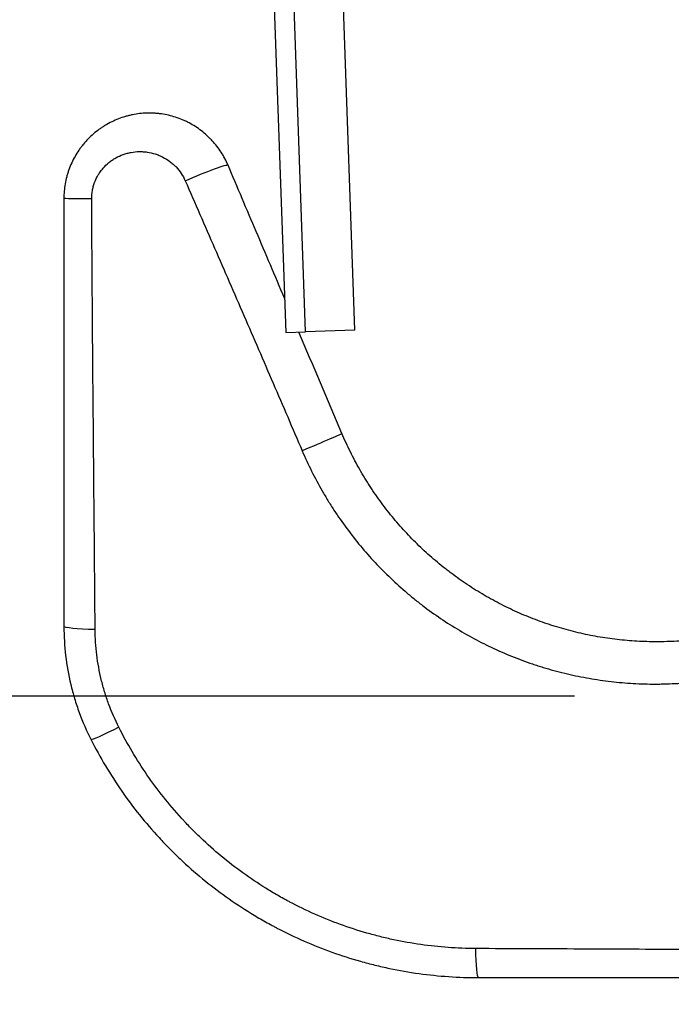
# Model space of a CAD drawing. Header units: millimetres. Extents: x 1088 to 3351, y -654 to 947.
# Tile 6 of 31: x 1806 to 1848, y 108 to 170. Entities that reach past the tile are written whole.
import ezdxf

# ---------------------------------------------------------------- set-up
doc = ezdxf.new("R2010")
doc.units = ezdxf.units.MM
doc.dimstyles.get("Standard").update_dxf_attribs({"dimtxt": 20, "dimasz": 10, "dimexe": 0.18, "dimexo": 0.0625, "dimgap": 10, "dimtad": 0, "dimtih": 1, "dimtoh": 1, "dimdsep": 46, "dimtxsty": 'Standard', "dimcen": 0.09, "dimclrd": 256, "dimclre": 256, "dimclrt": 256, "dimadec": 0, "dimazin": 0, "dimtfac": 1, "dimtofl": 0, "dimtmove": 0, "dimatfit": 3, "dimfxl": 0, "dimtolj": 1, "dimtzin": 0, "dimarcsym": 0})

# ---------------------------------------------------------------- blocks, each defined once
blk = doc.blocks.new('*D3')
at = {"lineweight": -2}
for p, q in [((1711.788, 353.282), (1711.788, 60.788)), ((1986.661, 240.781), (1986.661, 60.788)), ((1721.788, 60.968), (1814.224, 60.968)), ((1976.661, 60.968), (1884.224, 60.968))]:
    blk.add_line(p, q, dxfattribs=at)
at = {"lineweight": 18}
for points in [[(1721.788, 62.635), (1721.788, 59.301), (1711.788, 60.968)], [(1976.661, 62.635), (1976.661, 59.301), (1986.661, 60.968)]]:
    blk.add_solid(points, dxfattribs=at)
at = {"layer": 'Defpoints', "color": 0, "lineweight": 18}
for p in [(1711.788, 353.344), (1986.661, 240.843), (1986.661, 60.968)]:
    blk.add_point(p, dxfattribs=at)
at = {"lineweight": 18, "insert": (1849.224, 60.968), "char_height": 20, "width": 13.33333, "attachment_point": 5}
blk.add_mtext('\\A1;290', dxfattribs=at)
blk = doc.blocks.new('*D4')
at = {"lineweight": -2}
for p, q in [((1797.15, 598.492), (1555.479, 598.492)), ((1555.659, 588.492), (1555.659, 382.926)), ((1555.659, 137.36), (1555.659, 342.926)), ((1841.516, 127.36), (1555.479, 127.36))]:
    blk.add_line(p, q, dxfattribs=at)
at = {"lineweight": 18}
for points in [[(1553.992, 588.492), (1557.325, 588.492), (1555.659, 598.492)], [(1553.992, 137.36), (1557.325, 137.36), (1555.659, 127.36)]]:
    blk.add_solid(points, dxfattribs=at)
at = {"layer": 'Defpoints', "color": 0, "lineweight": 18}
for p in [(1555.659, 598.492), (1797.212, 598.492), (1841.579, 127.36)]:
    blk.add_point(p, dxfattribs=at)
at = {"lineweight": 18, "insert": (1555.659, 362.926), "char_height": 20, "attachment_point": 5}
blk.add_mtext('\\A1;510', dxfattribs=at)

msp = doc.modelspace()

# ---------------------------------------------------------------- linework, layer by layer
for p, q in [((1822.184, 181.35), (1823.266, 150.345)), ((1824.516, 150.389), (1823.425, 181.62)), ((1827.639, 150.498), (1826.548, 181.729)), ((1823.266, 150.345), (1824.516, 150.389)), ((1827.639, 150.498), (1824.516, 150.389))]:
    msp.add_line(p, q)
at = {"extrusion": (0, 0, -1)}
for centre, major_axis, ratio, start_param, end_param in [((1817.41, 159.99), (-2.209, -0.938), 0.063938, 1.371886, 3.141593), ((1811.649, 158.818), (2.4, 0), 0.009833, 1.842459, 3.141593), ((1824.615, 143.018), (-2.209, -0.938), 0.007193, 3.141593, 4.854577), ((1811.649, 131.773), (2.4, 0), 0.086506, 1.750064, 3.141593), ((1813.103, 125.694), (2.14, 1.086), 0.040634, 1.770991, 3.141593), ((1835.46, 111.965), (0, 2.4), 0.077015, 3.141593, 4.475064)]:
    msp.add_ellipse(centre, major_axis=major_axis, ratio=ratio, start_param=start_param, end_param=end_param, dxfattribs=at)
for points, knots in [([(1819.62, 160.928), (1819.559, 161.072), (1819.492, 161.212), (1819.347, 161.485), (1819.191, 161.75), (1818.926, 162.126), (1818.727, 162.361), (1818.595, 162.504), (1818.569, 162.532), (1818.515, 162.588), (1818.487, 162.616), (1818.405, 162.699), (1818.348, 162.752), (1818.177, 162.909), (1817.941, 163.107), (1817.564, 163.371), (1817.298, 163.526), (1817.093, 163.634), (1817.023, 163.669), (1816.883, 163.735), (1816.812, 163.766), (1816.598, 163.856), (1816.31, 163.963), (1815.868, 164.085), (1815.567, 164.142), (1815.338, 164.174), (1815.261, 164.184), (1815.146, 164.195), (1815.107, 164.199), (1815.03, 164.205), (1814.837, 164.217), (1814.492, 164.222), (1814.035, 164.189), (1813.733, 164.142), (1813.506, 164.096), (1813.431, 164.079), (1813.319, 164.052), (1813.281, 164.042), (1813.206, 164.022), (1813.02, 163.969), (1812.693, 163.858), (1812.273, 163.674), (1812.004, 163.528), (1811.805, 163.409), (1811.74, 163.368), (1811.643, 163.304), (1811.611, 163.282), (1811.547, 163.238), (1811.389, 163.127), (1811.118, 162.912), (1810.782, 162.597), (1810.576, 162.367), (1810.453, 162.218), (1810.429, 162.188), (1810.381, 162.126), (1810.357, 162.096), (1810.287, 162.002), (1810.242, 161.939), (1810.11, 161.748), (1809.947, 161.487), (1809.736, 161.075), (1809.619, 160.789), (1809.553, 160.605), (1809.54, 160.568), (1809.516, 160.494), (1809.48, 160.383), (1809.448, 160.271), (1809.388, 160.046), (1809.322, 159.744), (1809.282, 159.438), (1809.256, 159.13), (1809.249, 158.974), (1809.249, 158.818)], [0, 0, 0, 0, 0.03125, 0.03125, 0.0625, 0.09375, 0.125, 0.125, 0.132812, 0.132812, 0.140625, 0.140625, 0.15625, 0.15625, 0.1875, 0.21875, 0.25, 0.25, 0.265625, 0.265625, 0.28125, 0.28125, 0.3125, 0.34375, 0.375, 0.375, 0.390625, 0.390625, 0.398437, 0.398437, 0.40625, 0.4375, 0.46875, 0.5, 0.5, 0.515625, 0.515625, 0.523438, 0.523438, 0.53125, 0.5625, 0.59375, 0.625, 0.625, 0.640625, 0.640625, 0.648438, 0.648438, 0.65625, 0.6875, 0.71875, 0.75, 0.75, 0.757812, 0.757812, 0.765625, 0.765625, 0.78125, 0.78125, 0.8125, 0.84375, 0.875, 0.875, 0.882812, 0.882812, 0.890625, 0.90625, 0.90625, 0.9375, 0.96875, 0.96875, 1, 1, 1, 1]), ([(1811.005, 158.795), (1811.004, 158.974), (1811.019, 159.15), (1811.065, 159.41), (1811.085, 159.496), (1811.12, 159.623), (1811.132, 159.666), (1811.159, 159.75), (1811.174, 159.792), (1811.251, 160), (1811.327, 160.158), (1811.461, 160.382), (1811.509, 160.455), (1811.586, 160.562), (1811.613, 160.597), (1811.667, 160.666), (1811.695, 160.7), (1811.838, 160.864), (1811.962, 160.985), (1812.163, 161.148), (1812.232, 161.2), (1812.34, 161.273), (1812.377, 161.297), (1812.45, 161.343), (1812.487, 161.365), (1812.675, 161.47), (1812.831, 161.542), (1813.073, 161.629), (1813.155, 161.655), (1813.28, 161.688), (1813.322, 161.699), (1813.406, 161.718), (1813.448, 161.727), (1813.66, 161.765), (1813.83, 161.782), (1814.087, 161.787), (1814.172, 161.785), (1814.28, 161.778), (1814.302, 161.777), (1814.345, 161.773), (1814.367, 161.771), (1814.431, 161.764), (1814.474, 161.759), (1814.688, 161.728), (1814.855, 161.689), (1815.101, 161.611), (1815.182, 161.581), (1815.303, 161.532), (1815.343, 161.514), (1815.422, 161.478), (1815.462, 161.459), (1815.655, 161.359), (1815.803, 161.268), (1816.012, 161.112), (1816.079, 161.057), (1816.178, 160.97), (1816.21, 160.94), (1816.258, 160.894), (1816.274, 160.879), (1816.305, 160.847), (1816.32, 160.831), (1816.456, 160.688), (1816.565, 160.551), (1816.759, 160.261), (1816.844, 160.107), (1816.915, 159.943)], [0, 0, 0, 0, 0.0625, 0.0625, 0.09375, 0.09375, 0.109375, 0.109375, 0.125, 0.125, 0.1875, 0.1875, 0.21875, 0.21875, 0.234375, 0.234375, 0.25, 0.25, 0.3125, 0.3125, 0.34375, 0.34375, 0.359375, 0.359375, 0.375, 0.375, 0.4375, 0.4375, 0.46875, 0.46875, 0.484375, 0.484375, 0.5, 0.5, 0.5625, 0.5625, 0.59375, 0.59375, 0.601563, 0.601563, 0.609375, 0.609375, 0.625, 0.625, 0.6875, 0.6875, 0.71875, 0.71875, 0.734375, 0.734375, 0.75, 0.75, 0.8125, 0.8125, 0.84375, 0.84375, 0.859375, 0.859375, 0.867188, 0.867188, 0.875, 0.875, 0.9375, 0.9375, 1, 1, 1, 1]), ([(1823.191, 152.515), (1822.595, 153.918), (1822, 155.321), (1820.81, 158.125), (1820.215, 159.526), (1819.62, 160.928)], [0, 0, 0, 0, 0.5, 0.5, 1, 1, 1, 1]), ([(1816.915, 159.943), (1817.535, 158.524), (1818.155, 157.104), (1819.393, 154.262), (1820.01, 152.84), (1821.243, 149.994), (1821.858, 148.57), (1823.085, 145.721), (1823.698, 144.295), (1824.308, 142.869)], [0, 0, 0, 0, 0.25, 0.25, 0.5, 0.5, 0.75, 0.75, 1, 1, 1, 1]), ([(1809.249, 158.818), (1809.249, 157.69), (1809.249, 155.434), (1809.249, 152.051), (1809.249, 149.795), (1809.249, 147.541), (1809.249, 146.413), (1809.249, 144.159), (1809.249, 143.032), (1809.249, 140.779), (1809.249, 139.653), (1809.249, 136.274), (1809.249, 134.023), (1809.249, 131.773)], [0, 0, 0, 0, 0.125, 0.25, 0.375, 0.375, 0.5, 0.5, 0.625, 0.625, 0.75, 0.75, 1, 1, 1, 1]), ([(1811.221, 131.569), (1811.213, 132.701), (1811.204, 133.833), (1811.185, 136.099), (1811.175, 137.233), (1811.155, 139.501), (1811.145, 140.635), (1811.125, 142.904), (1811.115, 144.038), (1811.095, 146.308), (1811.085, 147.443), (1811.067, 149.713), (1811.058, 150.848), (1811.041, 153.118), (1811.033, 154.254), (1811.018, 156.524), (1811.011, 157.66), (1811.005, 158.795)], [0, 0, 0, 0, 0.125, 0.125, 0.25, 0.25, 0.375, 0.375, 0.5, 0.5, 0.625, 0.625, 0.75, 0.75, 0.875, 0.875, 1, 1, 1, 1]), ([(1860.455, 135.735), (1860.13, 135.467), (1859.466, 134.951), (1858.435, 134.242), (1857.368, 133.595), (1856.264, 133.011), (1855.505, 132.664), (1854.926, 132.419), (1854.635, 132.301), (1854.34, 132.188), (1854.142, 132.115), (1854.043, 132.079), (1853.547, 131.902), (1852.749, 131.645), (1851.942, 131.435), (1851.13, 131.249), (1850.315, 131.086), (1849.078, 130.913), (1848.244, 130.846), (1847.616, 130.813), (1847.406, 130.805), (1847.09, 130.798), (1846.984, 130.797), (1846.773, 130.795), (1846.247, 130.795), (1845.305, 130.829), (1844.06, 130.946), (1842.827, 131.134), (1841.604, 131.394), (1840.796, 131.615), (1840.294, 131.769), (1840.193, 131.8), (1839.993, 131.865), (1839.892, 131.898), (1839.593, 131.999), (1839.394, 132.07), (1838.803, 132.289), (1838.027, 132.602), (1836.898, 133.137), (1835.802, 133.736), (1834.74, 134.399), (1834.055, 134.883), (1833.635, 135.2), (1833.551, 135.264), (1833.384, 135.393), (1833.301, 135.458), (1833.054, 135.656), (1832.892, 135.789), (1832.412, 136.197), (1831.79, 136.756), (1830.911, 137.645), (1830.085, 138.582), (1829.313, 139.568), (1828.834, 140.259), (1828.546, 140.701), (1828.489, 140.79), (1828.377, 140.968), (1828.21, 141.237), (1828.049, 141.509), (1827.737, 142.058), (1827.341, 142.801), (1826.989, 143.567), (1826.824, 143.955)], [0, 0, 0, 0, 0.03125, 0.0625, 0.09375, 0.125, 0.15625, 0.15625, 0.171875, 0.179688, 0.179688, 0.1875, 0.1875, 0.21875, 0.25, 0.25, 0.28125, 0.3125, 0.34375, 0.34375, 0.359375, 0.359375, 0.367187, 0.367187, 0.375, 0.40625, 0.4375, 0.46875, 0.5, 0.53125, 0.53125, 0.539062, 0.539062, 0.546875, 0.546875, 0.5625, 0.5625, 0.59375, 0.625, 0.65625, 0.6875, 0.71875, 0.71875, 0.726562, 0.726562, 0.734375, 0.734375, 0.75, 0.75, 0.78125, 0.8125, 0.84375, 0.875, 0.90625, 0.90625, 0.914062, 0.914062, 0.921875, 0.9375, 0.9375, 0.96875, 1, 1, 1, 1]), ([(1824.308, 142.869), (1824.495, 142.434), (1824.892, 141.576), (1825.338, 140.744), (1825.69, 140.13), (1825.871, 139.825), (1826.058, 139.524), (1826.185, 139.325), (1826.249, 139.225), (1826.572, 138.73), (1827.111, 137.956), (1827.978, 136.852), (1828.905, 135.801), (1829.892, 134.806), (1830.589, 134.178), (1831.127, 133.722), (1831.309, 133.572), (1831.586, 133.351), (1831.679, 133.278), (1831.866, 133.133), (1832.336, 132.774), (1833.2, 132.163), (1834.391, 131.42), (1835.62, 130.749), (1836.887, 130.15), (1837.757, 129.798), (1838.419, 129.552), (1838.642, 129.474), (1838.922, 129.379), (1838.978, 129.36), (1839.091, 129.323), (1839.259, 129.268), (1839.878, 129.074), (1840.897, 128.795), (1842.269, 128.504), (1843.652, 128.293), (1845.048, 128.162), (1845.987, 128.129), (1846.577, 128.125), (1846.695, 128.125), (1846.931, 128.127), (1847.05, 128.129), (1847.404, 128.137), (1847.639, 128.146), (1848.344, 128.183), (1849.279, 128.26), (1850.204, 128.39), (1851.123, 128.546), (1851.581, 128.638), (1852.49, 128.848), (1853.395, 129.084), (1854.289, 129.375), (1854.79, 129.554), (1854.845, 129.574), (1854.956, 129.615), (1855.012, 129.635), (1855.178, 129.697), (1855.509, 129.824), (1855.835, 129.957), (1856.484, 130.233), (1857.335, 130.625), (1858.571, 131.282), (1859.766, 132.01), (1860.537, 132.541), (1861.294, 133.096), (1861.666, 133.385), (1862.031, 133.686)], [0, 0, 0, 0, 0.03125, 0.0625, 0.0625, 0.078125, 0.085937, 0.085937, 0.09375, 0.09375, 0.125, 0.15625, 0.1875, 0.21875, 0.25, 0.25, 0.265625, 0.265625, 0.273437, 0.273437, 0.28125, 0.3125, 0.34375, 0.375, 0.40625, 0.4375, 0.4375, 0.453125, 0.453125, 0.457031, 0.457031, 0.460937, 0.46875, 0.5, 0.53125, 0.5625, 0.59375, 0.625, 0.625, 0.632812, 0.632812, 0.640625, 0.640625, 0.65625, 0.65625, 0.6875, 0.71875, 0.71875, 0.75, 0.75, 0.78125, 0.8125, 0.8125, 0.816406, 0.816406, 0.820312, 0.820312, 0.828125, 0.84375, 0.84375, 0.875, 0.90625, 0.9375, 0.96875, 0.96875, 1, 1, 1, 1]), ([(1809.249, 131.773), (1809.249, 131.15), (1809.286, 130.533), (1809.43, 129.31), (1809.537, 128.704), (1809.751, 127.804), (1809.832, 127.506), (1809.966, 127.06), (1810.013, 126.912), (1810.111, 126.616), (1810.163, 126.469), (1810.431, 125.737), (1810.68, 125.165), (1810.962, 124.608)], [0, 0, 0, 0, 0.25, 0.25, 0.5, 0.5, 0.625, 0.625, 0.6875, 0.6875, 0.75, 0.75, 1, 1, 1, 1]), ([(1812.72, 125.393), (1812.477, 125.873), (1812.263, 126.366), (1812.031, 126.998), (1811.986, 127.125), (1811.901, 127.379), (1811.86, 127.507), (1811.744, 127.891), (1811.674, 128.148), (1811.486, 128.924), (1811.391, 129.446), (1811.26, 130.5), (1811.225, 131.032), (1811.221, 131.569)], [0, 0, 0, 0, 0.25, 0.25, 0.3125, 0.3125, 0.375, 0.375, 0.5, 0.5, 0.75, 0.75, 1, 1, 1, 1]), ([(1835.28, 111.401), (1834.696, 111.403), (1834.113, 111.426), (1832.954, 111.511), (1831.801, 111.635), (1830.657, 111.839), (1829.803, 112.021), (1829.519, 112.087), (1829.094, 112.194), (1828.953, 112.23), (1828.67, 112.306), (1828.529, 112.345), (1827.826, 112.547), (1827.271, 112.728), (1826.175, 113.126), (1825.635, 113.343), (1824.569, 113.816), (1824.043, 114.071), (1823.46, 114.379), (1823.396, 114.414), (1823.267, 114.484), (1823.074, 114.589), (1822.628, 114.84), (1822.253, 115.064), (1821.512, 115.524), (1821.031, 115.846), (1820.093, 116.523), (1819.636, 116.877), (1818.746, 117.616), (1818.314, 118.002), (1817.683, 118.604), (1817.373, 118.91), (1817.019, 119.279), (1816.869, 119.439), (1816.769, 119.547), (1816.72, 119.6), (1816.276, 120.088), (1815.898, 120.532), (1815.174, 121.444), (1814.829, 121.911), (1814.171, 122.868), (1813.858, 123.357), (1813.265, 124.358), (1812.984, 124.87), (1812.72, 125.393)], [0, 0, 0, 0, 0.0625, 0.0625, 0.125, 0.1875, 0.1875, 0.21875, 0.21875, 0.234375, 0.234375, 0.25, 0.25, 0.3125, 0.3125, 0.375, 0.375, 0.4375, 0.4375, 0.445312, 0.445312, 0.453125, 0.46875, 0.5, 0.5, 0.5625, 0.5625, 0.625, 0.625, 0.6875, 0.6875, 0.71875, 0.734375, 0.742188, 0.742188, 0.75, 0.75, 0.8125, 0.8125, 0.875, 0.875, 0.9375, 0.9375, 1, 1, 1, 1]), ([(1810.962, 124.608), (1811.249, 124.042), (1811.555, 123.489), (1812.201, 122.407), (1812.542, 121.879), (1813.259, 120.846), (1813.635, 120.342), (1814.423, 119.359), (1814.835, 118.88), (1815.373, 118.297), (1815.482, 118.181), (1815.7, 117.952), (1816.031, 117.612), (1816.369, 117.281), (1817.055, 116.633), (1817.996, 115.804), (1818.989, 115.042), (1820.009, 114.314), (1820.532, 113.967), (1821.336, 113.472), (1821.608, 113.312), (1822.02, 113.077), (1822.227, 112.962), (1822.436, 112.849), (1822.576, 112.774), (1822.646, 112.737), (1823.279, 112.405), (1823.849, 112.132), (1825.005, 111.625), (1825.591, 111.391), (1826.779, 110.965), (1827.381, 110.772), (1828.144, 110.557), (1828.297, 110.515), (1828.603, 110.434), (1829.063, 110.317), (1829.525, 110.212), (1830.451, 110.018), (1831.69, 109.803), (1832.94, 109.674), (1834.196, 109.587), (1834.827, 109.565), (1835.46, 109.565)], [0, 0, 0, 0, 0.0625, 0.0625, 0.125, 0.125, 0.1875, 0.1875, 0.25, 0.25, 0.265625, 0.265625, 0.28125, 0.3125, 0.3125, 0.375, 0.4375, 0.4375, 0.5, 0.5, 0.53125, 0.53125, 0.546875, 0.554688, 0.554688, 0.5625, 0.5625, 0.625, 0.625, 0.6875, 0.6875, 0.75, 0.75, 0.765625, 0.765625, 0.78125, 0.8125, 0.8125, 0.875, 0.9375, 0.9375, 1, 1, 1, 1]), ([(1861.695, 111.228), (1860.596, 111.239), (1859.497, 111.251), (1857.298, 111.273), (1856.198, 111.283), (1853.997, 111.301), (1852.896, 111.31), (1850.693, 111.325), (1849.591, 111.332), (1847.386, 111.345), (1846.284, 111.351), (1844.081, 111.362), (1842.98, 111.368), (1840.779, 111.378), (1839.679, 111.383), (1837.479, 111.392), (1836.379, 111.396), (1835.28, 111.401)], [0, 0, 0, 0, 0.125, 0.125, 0.25, 0.25, 0.375, 0.375, 0.5, 0.5, 0.625, 0.625, 0.75, 0.75, 0.875, 0.875, 1, 1, 1, 1]), ([(1835.46, 109.565), (1836.544, 109.565), (1837.628, 109.565), (1839.796, 109.565), (1840.881, 109.565), (1843.051, 109.565), (1844.137, 109.565), (1846.308, 109.565), (1847.395, 109.565), (1849.569, 109.565), (1850.655, 109.565), (1852.827, 109.565), (1853.913, 109.565), (1857.169, 109.565), (1859.338, 109.565), (1861.505, 109.565)], [0, 0, 0, 0, 0.125, 0.125, 0.25, 0.25, 0.375, 0.375, 0.5, 0.5, 0.625, 0.625, 0.75, 0.75, 1, 1, 1, 1])]:
    msp.add_open_spline(points, degree=3, knots=knots)
msp.add_open_spline([(1826.824, 143.955), (1825.916, 146.096), (1825.007, 148.235), (1824.099, 150.374)], degree=3)

# ---------------------------------------------------------------- dimensions: what is measured, and where the dimension line sits
at = {"lineweight": 18}
dim = msp.add_linear_dim(base=(1555.659, 598.492), p1=(1841.579, 127.36), p2=(1797.212, 598.492), angle=90, text='510', dimstyle='Standard', dxfattribs=at)
dim.commit()
dim.dimension.update_dxf_attribs({"geometry": '*D4', "text_midpoint": (1555.659, 362.926)})
dim = msp.add_linear_dim(base=(1986.661, 60.968), p1=(1711.788, 353.344), p2=(1986.661, 240.843), text='290', dimstyle='Standard', dxfattribs=at)
dim.commit()
dim.dimension.update_dxf_attribs({"geometry": '*D3', "text_midpoint": (1849.224, 60.968)})

doc.saveas('drawing.dxf')
